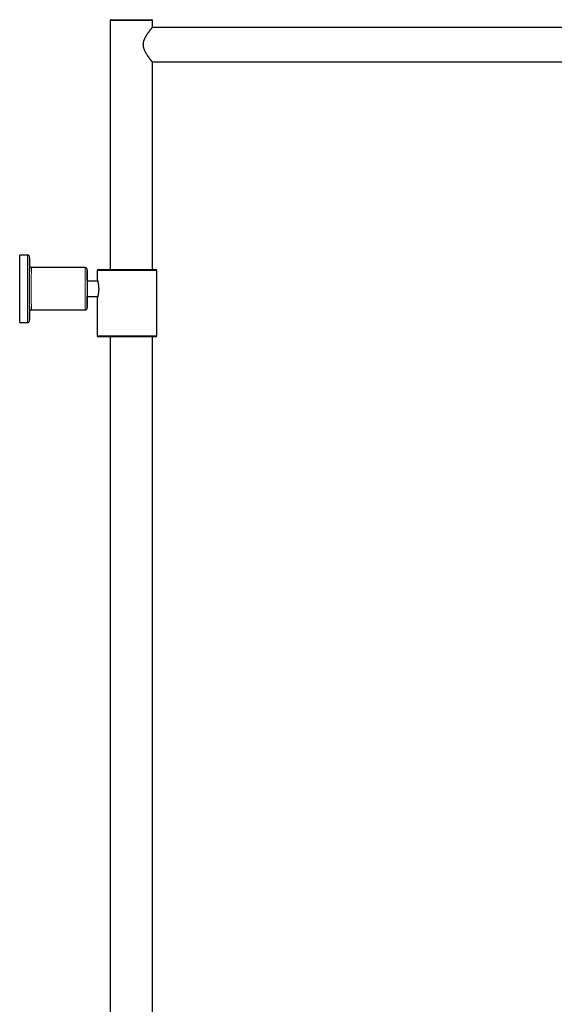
# Model space of a CAD drawing. Header units: millimetres. Extents: x 8 to 2427, y 12 to 2587.
# Tile 152 of 153: x 1622 to 1901, y 2075 to 2587. Entities that reach past the tile are written whole.
import ezdxf

# ---------------------------------------------------------------- set-up
doc = ezdxf.new("R2010")
doc.units = ezdxf.units.MM

msp = doc.modelspace()

# ---------------------------------------------------------------- linework, layer by layer
at = {"color": 7, "linetype": 'Continuous', "lineweight": 30}
for p, q in [((1669.9, 2587.2), (1690.9, 2587.2)), ((1669.4, 2586.7), (1669.4, 2457.2)), ((2067.94, 2583.2), (1691.36, 2583.2)), ((1691.4, 2583.25), (1691.4, 2586.7)), ((1691.36, 2565.2), (2067.94, 2565.2)), ((1691.4, 2457.2), (1691.4, 2565.15)), ((1626.41, 2464.7), (1622.41, 2464.7)), ((1656.4, 2458.2), (1628.41, 2458.2)), ((1662.6, 2456.7), (1662.6, 2452.25)), ((1663.1, 2457.2), (1678.01, 2457.2)), ((1678.01, 2457.2), (1693.1, 2457.2)), ((1693.6, 2422.7), (1693.6, 2456.7)), ((1662.91, 2451.14), (1657.38, 2451.14)), ((1657.39, 2451.26), (1662.88, 2451.26)), ((1657.39, 2443.14), (1662.88, 2443.14)), ((1662.6, 2442.15), (1662.6, 2422.7)), ((1628.41, 2436.2), (1656.4, 2436.2)), ((1622.41, 2429.7), (1626.41, 2429.7)), ((1678.01, 2422.2), (1663.1, 2422.2)), ((1669.45, 2422.2), (1669.45, 1684.65)), ((1693.1, 2422.2), (1678.01, 2422.2)), ((1691.35, 1684.65), (1691.35, 2422.2))]:
    msp.add_line(p, q, dxfattribs=at)
at = {"color": 252, "linetype": 'Continuous', "lineweight": 0}
for p, q in [((1691.4, 2586.7), (1669.4, 2586.7)), ((1678, 2456.7), (1662.6, 2456.7)), ((1693.6, 2456.7), (1678, 2456.7)), ((1662.6, 2422.7), (1678, 2422.7)), ((1678, 2422.7), (1693.6, 2422.7))]:
    msp.add_line(p, q, dxfattribs=at)
at = {"color": 7, "linetype": 'Continuous', "lineweight": 30, "flags": 128}
for points in [[(1622.41, 2429.7), (1622.4, 2429.7), (1622.4, 2429.72), (1622.4, 2429.75), (1622.39, 2429.81), (1622.39, 2429.88), (1622.39, 2429.97), (1622.38, 2430.07), (1622.38, 2430.19), (1622.38, 2430.33), (1622.37, 2430.49), (1622.37, 2430.66), (1622.36, 2430.85), (1622.36, 2431.06), (1622.36, 2431.28), (1622.35, 2431.52), (1622.35, 2431.77), (1622.35, 2432.04), (1622.35, 2432.33), (1622.34, 2432.63), (1622.34, 2432.94), (1622.34, 2433.27), (1622.33, 2433.62), (1622.33, 2433.97), (1622.33, 2434.34), (1622.33, 2434.73), (1622.32, 2435.12), (1622.32, 2435.53), (1622.32, 2435.95), (1622.32, 2436.38), (1622.31, 2436.82), (1622.31, 2437.28), (1622.31, 2437.74), (1622.31, 2438.21), (1622.31, 2438.69), (1622.3, 2439.18), (1622.3, 2439.68), (1622.3, 2440.18), (1622.3, 2440.7), (1622.3, 2441.21), (1622.3, 2441.74), (1622.3, 2442.27), (1622.3, 2442.8), (1622.29, 2443.34), (1622.29, 2443.89), (1622.29, 2444.43), (1622.29, 2444.98), (1622.29, 2445.54), (1622.29, 2446.09), (1622.29, 2446.64), (1622.29, 2447.2), (1622.29, 2447.76), (1622.29, 2448.31), (1622.29, 2448.86), (1622.29, 2449.42), (1622.29, 2449.96), (1622.29, 2450.51), (1622.29, 2451.06), (1622.3, 2451.6), (1622.3, 2452.13), (1622.3, 2452.66), (1622.3, 2453.19), (1622.3, 2453.7), (1622.3, 2454.22), (1622.3, 2454.72), (1622.3, 2455.22), (1622.31, 2455.71), (1622.31, 2456.19), (1622.31, 2456.66), (1622.31, 2457.12), (1622.31, 2457.58), (1622.32, 2458.02), (1622.32, 2458.45), (1622.32, 2458.87), (1622.32, 2459.28), (1622.33, 2459.67), (1622.33, 2460.06), (1622.33, 2460.43), (1622.33, 2460.78), (1622.34, 2461.13), (1622.34, 2461.45), (1622.34, 2461.77), (1622.35, 2462.07), (1622.35, 2462.36), (1622.35, 2462.63), (1622.35, 2462.88), (1622.36, 2463.12), (1622.36, 2463.34), (1622.36, 2463.55), (1622.37, 2463.74), (1622.37, 2463.91), (1622.38, 2464.07), (1622.38, 2464.21), (1622.38, 2464.33), (1622.39, 2464.43), (1622.39, 2464.52), (1622.39, 2464.59), (1622.4, 2464.64), (1622.4, 2464.68), (1622.4, 2464.7), (1622.41, 2464.7)], [(1627.38, 2463.13), (1627.38, 2463.07), (1627.37, 2462.92), (1627.37, 2462.75), (1627.37, 2462.56), (1627.36, 2462.35), (1627.36, 2462.13), (1627.36, 2461.9), (1627.35, 2461.64), (1627.35, 2461.38), (1627.35, 2461.09), (1627.34, 2460.8), (1627.34, 2460.49), (1627.34, 2460.16), (1627.34, 2459.82), (1627.33, 2459.47), (1627.33, 2459.1), (1627.33, 2458.72), (1627.33, 2458.33), (1627.32, 2457.93), (1627.32, 2457.52), (1627.32, 2457.09), (1627.32, 2456.66), (1627.32, 2456.21), (1627.31, 2455.76), (1627.31, 2455.29), (1627.31, 2454.82), (1627.31, 2454.34), (1627.31, 2453.85), (1627.31, 2453.36), (1627.3, 2452.86), (1627.3, 2452.35), (1627.3, 2451.84), (1627.3, 2451.32), (1627.3, 2450.8), (1627.3, 2450.27), (1627.3, 2449.74), (1627.3, 2449.21), (1627.3, 2448.68), (1627.3, 2448.14), (1627.3, 2447.6), (1627.3, 2447.07), (1627.3, 2446.53), (1627.3, 2445.99), (1627.3, 2445.46), (1627.3, 2444.92), (1627.3, 2444.39), (1627.3, 2443.87), (1627.3, 2443.34), (1627.3, 2442.82), (1627.3, 2442.31), (1627.3, 2441.8), (1627.3, 2441.29), (1627.31, 2440.79), (1627.31, 2440.3), (1627.31, 2439.82), (1627.31, 2439.34), (1627.31, 2438.87), (1627.31, 2438.41), (1627.32, 2437.96), (1627.32, 2437.52), (1627.32, 2437.09), (1627.32, 2436.67), (1627.32, 2436.27), (1627.33, 2435.87), (1627.33, 2435.49), (1627.33, 2435.11), (1627.33, 2434.75), (1627.34, 2434.41), (1627.34, 2434.08), (1627.34, 2433.76), (1627.35, 2433.45), (1627.35, 2433.16), (1627.35, 2432.89), (1627.35, 2432.63), (1627.36, 2432.38), (1627.36, 2432.16), (1627.36, 2431.94), (1627.37, 2431.75), (1627.37, 2431.57), (1627.37, 2431.4), (1627.38, 2431.26), (1627.38, 2431.24)], [(1627.38, 2436.04), (1627.38, 2436.07), (1627.37, 2436.25), (1627.37, 2436.45), (1627.37, 2436.66), (1627.37, 2436.89), (1627.36, 2437.13), (1627.36, 2437.38), (1627.36, 2437.66), (1627.36, 2437.94), (1627.35, 2438.24), (1627.35, 2438.55), (1627.35, 2438.88), (1627.35, 2439.22), (1627.34, 2439.57), (1627.34, 2439.93), (1627.34, 2440.3), (1627.34, 2440.68), (1627.34, 2441.07), (1627.34, 2441.47), (1627.34, 2441.88), (1627.33, 2442.29), (1627.33, 2442.71), (1627.33, 2443.14), (1627.33, 2443.58), (1627.33, 2444.02), (1627.33, 2444.47), (1627.33, 2444.92), (1627.33, 2445.37), (1627.33, 2445.82), (1627.33, 2446.28), (1627.33, 2446.74), (1627.33, 2447.2), (1627.33, 2447.66), (1627.33, 2448.12), (1627.33, 2448.58), (1627.33, 2449.03), (1627.33, 2449.48), (1627.33, 2449.93), (1627.33, 2450.38), (1627.33, 2450.82), (1627.33, 2451.26), (1627.33, 2451.69), (1627.33, 2452.11), (1627.34, 2452.52), (1627.34, 2452.93), (1627.34, 2453.33), (1627.34, 2453.72), (1627.34, 2454.1), (1627.34, 2454.47), (1627.34, 2454.83), (1627.35, 2455.18), (1627.35, 2455.52), (1627.35, 2455.85), (1627.35, 2456.16), (1627.36, 2456.46), (1627.36, 2456.74), (1627.36, 2457.02), (1627.36, 2457.27), (1627.37, 2457.51), (1627.37, 2457.74), (1627.37, 2457.95), (1627.37, 2458.15), (1627.38, 2458.29)], [(1657.39, 2456.83), (1657.39, 2456.77), (1657.38, 2456.64), (1657.38, 2456.5), (1657.38, 2456.34), (1657.38, 2456.16), (1657.37, 2455.96), (1657.37, 2455.75), (1657.37, 2455.53), (1657.37, 2455.29), (1657.36, 2455.04), (1657.36, 2454.77), (1657.36, 2454.49), (1657.36, 2454.2), (1657.36, 2453.89), (1657.35, 2453.57), (1657.35, 2453.25), (1657.35, 2452.91), (1657.35, 2452.56), (1657.35, 2452.2), (1657.35, 2451.83), (1657.35, 2451.46), (1657.34, 2451.08), (1657.34, 2450.69), (1657.34, 2450.29), (1657.34, 2449.89), (1657.34, 2449.48), (1657.34, 2449.07), (1657.34, 2448.66), (1657.34, 2448.25), (1657.34, 2447.83), (1657.34, 2447.41), (1657.34, 2446.99), (1657.34, 2446.57), (1657.34, 2446.15), (1657.34, 2445.74), (1657.34, 2445.33), (1657.34, 2444.92), (1657.34, 2444.51), (1657.34, 2444.11), (1657.34, 2443.71), (1657.34, 2443.32), (1657.35, 2442.94), (1657.35, 2442.57), (1657.35, 2442.2), (1657.35, 2441.84), (1657.35, 2441.49), (1657.35, 2441.15), (1657.35, 2440.83), (1657.36, 2440.51), (1657.36, 2440.2), (1657.36, 2439.91), (1657.36, 2439.63), (1657.36, 2439.36), (1657.37, 2439.11), (1657.37, 2438.87), (1657.37, 2438.65), (1657.37, 2438.44), (1657.38, 2438.24), (1657.38, 2438.06), (1657.38, 2437.9), (1657.38, 2437.76), (1657.39, 2437.63), (1657.39, 2437.53)], [(1657.4, 2452.25), (1657.4, 2452.24), (1657.4, 2452.21), (1657.4, 2452.17), (1657.4, 2452.11), (1657.4, 2452.03), (1657.39, 2451.93), (1657.39, 2451.82), (1657.39, 2451.69), (1657.39, 2451.55), (1657.39, 2451.39), (1657.38, 2451.21), (1657.38, 2451.03), (1657.38, 2450.82), (1657.38, 2450.61), (1657.38, 2450.38), (1657.38, 2450.14), (1657.38, 2449.9), (1657.38, 2449.64), (1657.37, 2449.37), (1657.37, 2449.1), (1657.37, 2448.82), (1657.37, 2448.53), (1657.37, 2448.24), (1657.37, 2447.95), (1657.37, 2447.65), (1657.37, 2447.35), (1657.37, 2447.05), (1657.37, 2446.75), (1657.37, 2446.45), (1657.37, 2446.16), (1657.37, 2445.87), (1657.37, 2445.58), (1657.37, 2445.3), (1657.37, 2445.03), (1657.38, 2444.76), (1657.38, 2444.5), (1657.38, 2444.26), (1657.38, 2444.02), (1657.38, 2443.79), (1657.38, 2443.58), (1657.38, 2443.37), (1657.38, 2443.19), (1657.39, 2443.01), (1657.39, 2442.85), (1657.39, 2442.71), (1657.39, 2442.58), (1657.39, 2442.47), (1657.4, 2442.37), (1657.4, 2442.29), (1657.4, 2442.23), (1657.4, 2442.19), (1657.4, 2442.16), (1657.4, 2442.15), (1657.41, 2442.16), (1657.41, 2442.19), (1657.41, 2442.23), (1657.41, 2442.29), (1657.41, 2442.37), (1657.42, 2442.47), (1657.42, 2442.58), (1657.42, 2442.71), (1657.42, 2442.85), (1657.42, 2443.01), (1657.42, 2443.14)]]:
    msp.add_lwpolyline(points, dxfattribs=at)
at = {"color": 252, "linetype": 'Continuous', "lineweight": 0, "flags": 128}
for points in [[(1626.41, 2429.7), (1626.4, 2429.71), (1626.4, 2429.74), (1626.39, 2429.78), (1626.39, 2429.84), (1626.39, 2429.92), (1626.38, 2430.02), (1626.38, 2430.13), (1626.38, 2430.26), (1626.37, 2430.41), (1626.37, 2430.57), (1626.37, 2430.76), (1626.36, 2430.95), (1626.36, 2431.17), (1626.36, 2431.4), (1626.35, 2431.65), (1626.35, 2431.91), (1626.35, 2432.19), (1626.34, 2432.48), (1626.34, 2432.79), (1626.34, 2433.11), (1626.33, 2433.44), (1626.33, 2433.79), (1626.33, 2434.16), (1626.33, 2434.53), (1626.32, 2434.92), (1626.32, 2435.33), (1626.32, 2435.74), (1626.32, 2436.17), (1626.31, 2436.6), (1626.31, 2437.05), (1626.31, 2437.51), (1626.31, 2437.97), (1626.31, 2438.45), (1626.3, 2438.94), (1626.3, 2439.43), (1626.3, 2439.93), (1626.3, 2440.44), (1626.3, 2440.95), (1626.3, 2441.48), (1626.3, 2442), (1626.3, 2442.54), (1626.29, 2443.07), (1626.29, 2443.62), (1626.29, 2444.16), (1626.29, 2444.71), (1626.29, 2445.26), (1626.29, 2445.81), (1626.29, 2446.37), (1626.29, 2446.92), (1626.29, 2447.48), (1626.29, 2448.03), (1626.29, 2448.59), (1626.29, 2449.14), (1626.29, 2449.69), (1626.29, 2450.24), (1626.29, 2450.78), (1626.29, 2451.33), (1626.3, 2451.86), (1626.3, 2452.4), (1626.3, 2452.92), (1626.3, 2453.45), (1626.3, 2453.96), (1626.3, 2454.47), (1626.3, 2454.97), (1626.3, 2455.46), (1626.31, 2455.95), (1626.31, 2456.43), (1626.31, 2456.89), (1626.31, 2457.35), (1626.31, 2457.8), (1626.32, 2458.23), (1626.32, 2458.66), (1626.32, 2459.07), (1626.32, 2459.48), (1626.33, 2459.87), (1626.33, 2460.24), (1626.33, 2460.61), (1626.33, 2460.96), (1626.34, 2461.29), (1626.34, 2461.61), (1626.34, 2461.92), (1626.35, 2462.21), (1626.35, 2462.49), (1626.35, 2462.75), (1626.36, 2463), (1626.36, 2463.23), (1626.36, 2463.45), (1626.37, 2463.64), (1626.37, 2463.83), (1626.37, 2463.99), (1626.38, 2464.14), (1626.38, 2464.27), (1626.38, 2464.38), (1626.39, 2464.48), (1626.39, 2464.56), (1626.39, 2464.62), (1626.4, 2464.66), (1626.4, 2464.69), (1626.41, 2464.7)], [(1627.45, 2462.35), (1627.44, 2462.56), (1627.44, 2462.75), (1627.44, 2462.92), (1627.43, 2463.07), (1627.43, 2463.21), (1627.43, 2463.33), (1627.42, 2463.44), (1627.42, 2463.52), (1627.42, 2463.59), (1627.41, 2463.65), (1627.41, 2463.68), (1627.41, 2463.7), (1627.4, 2463.7), (1627.4, 2463.68), (1627.4, 2463.65), (1627.39, 2463.59), (1627.39, 2463.52), (1627.39, 2463.44), (1627.38, 2463.33), (1627.38, 2463.21), (1627.38, 2463.13)], [(1627.38, 2458.29), (1627.38, 2458.33), (1627.38, 2458.49), (1627.38, 2458.64), (1627.38, 2458.77), (1627.39, 2458.88), (1627.39, 2458.98), (1627.39, 2459.06), (1627.4, 2459.12), (1627.4, 2459.16), (1627.4, 2459.19), (1627.41, 2459.2), (1627.41, 2459.19), (1627.41, 2459.16), (1627.41, 2459.12), (1627.42, 2459.07)], [(1628.41, 2458.2), (1628.4, 2458.2), (1628.4, 2458.18), (1628.4, 2458.14), (1628.4, 2458.09), (1628.39, 2458.02), (1628.39, 2457.93), (1628.39, 2457.83), (1628.38, 2457.71), (1628.38, 2457.57), (1628.38, 2457.41), (1628.38, 2457.24), (1628.37, 2457.06), (1628.37, 2456.85), (1628.37, 2456.63), (1628.37, 2456.4), (1628.36, 2456.15), (1628.36, 2455.89), (1628.36, 2455.61), (1628.36, 2455.32), (1628.35, 2455.02), (1628.35, 2454.7), (1628.35, 2454.37), (1628.35, 2454.03), (1628.35, 2453.68), (1628.35, 2453.32), (1628.34, 2452.95), (1628.34, 2452.57), (1628.34, 2452.18), (1628.34, 2451.79), (1628.34, 2451.38), (1628.34, 2450.97), (1628.34, 2450.56), (1628.34, 2450.14), (1628.34, 2449.71), (1628.33, 2449.28), (1628.33, 2448.84), (1628.33, 2448.41), (1628.33, 2447.97), (1628.33, 2447.53), (1628.33, 2447.09), (1628.33, 2446.65), (1628.33, 2446.21), (1628.33, 2445.77), (1628.33, 2445.34), (1628.34, 2444.91), (1628.34, 2444.48), (1628.34, 2444.05), (1628.34, 2443.63), (1628.34, 2443.22), (1628.34, 2442.81), (1628.34, 2442.41), (1628.34, 2442.02), (1628.34, 2441.64), (1628.34, 2441.26), (1628.35, 2440.9), (1628.35, 2440.54), (1628.35, 2440.2), (1628.35, 2439.86), (1628.35, 2439.54), (1628.36, 2439.23), (1628.36, 2438.93), (1628.36, 2438.65), (1628.36, 2438.38), (1628.36, 2438.12), (1628.37, 2437.88), (1628.37, 2437.66), (1628.37, 2437.44), (1628.37, 2437.25), (1628.38, 2437.07), (1628.38, 2436.91), (1628.38, 2436.76), (1628.39, 2436.63), (1628.39, 2436.52), (1628.39, 2436.42), (1628.39, 2436.34), (1628.4, 2436.28), (1628.4, 2436.24), (1628.4, 2436.21), (1628.41, 2436.2), (1628.41, 2436.2)], [(1656.4, 2436.2), (1656.4, 2436.2), (1656.4, 2436.22), (1656.4, 2436.25), (1656.39, 2436.31), (1656.39, 2436.38), (1656.39, 2436.47), (1656.39, 2436.57), (1656.38, 2436.69), (1656.38, 2436.83), (1656.38, 2436.99), (1656.38, 2437.16), (1656.37, 2437.34), (1656.37, 2437.55), (1656.37, 2437.77), (1656.37, 2438), (1656.36, 2438.25), (1656.36, 2438.51), (1656.36, 2438.79), (1656.36, 2439.08), (1656.35, 2439.38), (1656.35, 2439.7), (1656.35, 2440.03), (1656.35, 2440.37), (1656.35, 2440.72), (1656.35, 2441.08), (1656.34, 2441.45), (1656.34, 2441.83), (1656.34, 2442.22), (1656.34, 2442.61), (1656.34, 2443.02), (1656.34, 2443.43), (1656.34, 2443.84), (1656.34, 2444.26), (1656.33, 2444.69), (1656.33, 2445.12), (1656.33, 2445.56), (1656.33, 2445.99), (1656.33, 2446.43), (1656.33, 2446.87), (1656.33, 2447.31), (1656.33, 2447.75), (1656.33, 2448.19), (1656.33, 2448.63), (1656.33, 2449.06), (1656.33, 2449.49), (1656.34, 2449.92), (1656.34, 2450.35), (1656.34, 2450.77), (1656.34, 2451.18), (1656.34, 2451.59), (1656.34, 2451.99), (1656.34, 2452.38), (1656.34, 2452.76), (1656.34, 2453.14), (1656.35, 2453.5), (1656.35, 2453.86), (1656.35, 2454.2), (1656.35, 2454.54), (1656.35, 2454.86), (1656.36, 2455.17), (1656.36, 2455.47), (1656.36, 2455.75), (1656.36, 2456.02), (1656.36, 2456.28), (1656.37, 2456.52), (1656.37, 2456.74), (1656.37, 2456.96), (1656.37, 2457.15), (1656.38, 2457.33), (1656.38, 2457.49), (1656.38, 2457.64), (1656.38, 2457.77), (1656.39, 2457.88), (1656.39, 2457.98), (1656.39, 2458.06), (1656.4, 2458.12), (1656.4, 2458.16), (1656.4, 2458.19), (1656.4, 2458.2)], [(1657.39, 2437.53), (1657.39, 2437.51), (1657.39, 2437.42), (1657.39, 2437.34), (1657.4, 2437.28), (1657.4, 2437.23), (1657.4, 2437.21), (1657.4, 2437.2), (1657.41, 2437.21), (1657.41, 2437.23), (1657.41, 2437.28), (1657.42, 2437.34), (1657.42, 2437.42), (1657.42, 2437.51), (1657.42, 2437.63), (1657.43, 2437.76), (1657.43, 2437.86)]]:
    msp.add_lwpolyline(points, dxfattribs=at)
at = {"color": 7, "linetype": 'Continuous', "lineweight": 30}
for centre, radius, start, end in [((1669.9, 2586.7), 0.5, 90, 180), ((1690.9, 2586.7), 0.5, 0, 90), ((1198.68, 2456.49), 428.8, 0.3118, 0.7836), ((1207.77, 2450.79), 449.69, 0.0591, 0.7384), ((1663.1, 2456.7), 0.5, 90, 180), ((1693.1, 2456.7), 0.5, 0, 90), ((1640.2, 2451.41), 17.22, 359.4789, 2.7815), ((1198.96, 2443.65), 458.5, 359.2772, 359.937), ((1141.56, 2438.4), 485.93, 359.2865, 359.6677), ((1663.1, 2422.7), 0.5, 180, 270), ((1693.1, 2422.7), 0.5, 270, 0)]:
    msp.add_arc(centre, radius, start, end, dxfattribs=at)
at = {"color": 252, "linetype": 'Continuous', "lineweight": 0}
for centre, radius, start, end in [((1661.45, 2456.82), 4.06, 174.6734, 179.89), ((1650.53, 2456.64), 6.89, 359.5581, 4.6432), ((1637.39, 2435.96), 10.01, 179.5348, 184.3714), ((1626.86, 2435.31), 0.552, 348.7356, 0.3666), ((1631.69, 2431.19), 4.31, 179.2816, 186.4916), ((1604.58, 2432.17), 22.87, 356.3101, 0.4321)]:
    msp.add_arc(centre, radius, start, end, dxfattribs=at)
at = {"color": 7, "linetype": 'Continuous', "lineweight": 30}
for points, knots in [([(1691.4, 2565.15), (1691.4, 2565.15), (1691.4, 2565.15), (1691.39, 2565.17), (1691.34, 2565.23), (1691.26, 2565.33), (1691.15, 2565.46), (1691.02, 2565.62), (1690.89, 2565.78), (1690.75, 2565.96), (1690.59, 2566.16), (1690.4, 2566.39), (1690.21, 2566.64), (1690.02, 2566.89), (1689.84, 2567.14), (1689.64, 2567.4), (1689.45, 2567.67), (1689.24, 2567.95), (1689.04, 2568.25), (1688.83, 2568.56), (1688.58, 2568.92), (1688.32, 2569.35), (1688.03, 2569.83), (1687.76, 2570.32), (1687.51, 2570.81), (1687.28, 2571.32), (1687.09, 2571.82), (1686.94, 2572.29), (1686.82, 2572.74), (1686.73, 2573.21), (1686.67, 2573.68), (1686.65, 2574.16), (1686.67, 2574.64), (1686.72, 2575.11), (1686.8, 2575.57), (1686.91, 2576.01), (1687.04, 2576.44), (1687.2, 2576.87), (1687.38, 2577.3), (1687.58, 2577.72), (1687.78, 2578.11), (1687.98, 2578.47), (1688.18, 2578.83), (1688.39, 2579.17), (1688.6, 2579.51), (1688.82, 2579.83), (1689.03, 2580.15), (1689.26, 2580.47), (1689.49, 2580.79), (1689.73, 2581.12), (1689.96, 2581.42), (1690.17, 2581.71), (1690.38, 2581.97), (1690.57, 2582.22), (1690.75, 2582.44), (1690.9, 2582.63), (1691.04, 2582.8), (1691.15, 2582.94), (1691.25, 2583.06), (1691.32, 2583.15), (1691.37, 2583.21), (1691.4, 2583.24), (1691.4, 2583.25), (1691.4, 2583.25)], [0, 0, 0, 0, 0.005302, 0.020254, 0.041017, 0.060723, 0.080562, 0.099286, 0.113799, 0.129647, 0.145547, 0.163136, 0.180786, 0.195418, 0.210081, 0.224832, 0.239609, 0.254497, 0.269409, 0.284406, 0.299426, 0.320671, 0.341984, 0.361656, 0.381394, 0.400684, 0.420068, 0.43565, 0.451313, 0.467073, 0.482951, 0.498578, 0.514342, 0.53024, 0.546269, 0.560805, 0.575411, 0.591497, 0.607648, 0.624652, 0.639572, 0.654521, 0.669572, 0.684649, 0.699854, 0.715084, 0.730412, 0.745765, 0.763574, 0.781389, 0.79925, 0.816962, 0.834728, 0.852272, 0.869879, 0.886943, 0.904075, 0.920774, 0.937547, 0.954082, 0.971219, 0.985582, 1, 1, 1, 1]), ([(1627.45, 2462.37), (1627.45, 2462.37), (1627.45, 2462.45), (1627.44, 2462.58), (1627.44, 2462.77), (1627.44, 2462.93), (1627.43, 2463.09), (1627.43, 2463.22), (1627.43, 2463.35), (1627.42, 2463.46), (1627.42, 2463.55), (1627.42, 2463.64), (1627.41, 2463.71), (1627.41, 2463.76), (1627.4, 2463.81), (1627.4, 2463.84), (1627.39, 2463.88), (1627.38, 2463.92), (1627.37, 2463.96), (1627.36, 2464.01), (1627.34, 2464.07), (1627.31, 2464.14), (1627.27, 2464.21), (1627.21, 2464.29), (1627.15, 2464.38), (1627.07, 2464.45), (1626.98, 2464.52), (1626.88, 2464.58), (1626.77, 2464.63), (1626.66, 2464.67), (1626.54, 2464.69), (1626.45, 2464.7), (1626.41, 2464.7), (1626.4, 2464.7)], [0, 0, 0, 0, 0.006053, 0.07204, 0.138118, 0.204322, 0.270704, 0.337348, 0.404396, 0.472106, 0.541002, 0.612324, 0.690022, 0.734866, 0.762334, 0.78097, 0.796318, 0.809186, 0.820512, 0.831123, 0.841642, 0.852595, 0.864551, 0.877666, 0.891676, 0.906236, 0.921127, 0.936225, 0.951451, 0.966758, 0.982116, 0.998914, 1, 1, 1, 1]), ([(1628.41, 2458.2), (1628.38, 2458.2), (1628.32, 2458.2), (1628.22, 2458.22), (1628.1, 2458.24), (1627.99, 2458.29), (1627.89, 2458.34), (1627.8, 2458.4), (1627.72, 2458.47), (1627.65, 2458.54), (1627.59, 2458.62), (1627.54, 2458.69), (1627.5, 2458.76), (1627.48, 2458.83), (1627.46, 2458.89), (1627.44, 2458.93), (1627.43, 2458.97), (1627.43, 2459.01), (1627.42, 2459.03), (1627.42, 2459.05), (1627.42, 2459.07), (1627.41, 2459.08), (1627.41, 2459.08), (1627.41, 2459.08)], [0, 0, 0, 0, 0.031315, 0.091028, 0.148969, 0.205263, 0.25997, 0.313093, 0.364571, 0.414259, 0.461863, 0.506846, 0.548417, 0.585992, 0.620043, 0.65221, 0.684694, 0.719282, 0.758271, 0.804378, 0.860725, 0.93098, 1, 1, 1, 1]), ([(1657.43, 2456.61), (1657.43, 2456.62), (1657.43, 2456.68), (1657.42, 2456.77), (1657.42, 2456.88), (1657.42, 2456.99), (1657.42, 2457.08), (1657.41, 2457.16), (1657.41, 2457.22), (1657.41, 2457.26), (1657.4, 2457.3), (1657.4, 2457.33), (1657.39, 2457.37), (1657.38, 2457.41), (1657.37, 2457.45), (1657.36, 2457.51), (1657.33, 2457.58), (1657.3, 2457.65), (1657.25, 2457.74), (1657.19, 2457.82), (1657.12, 2457.9), (1657.03, 2457.98), (1656.94, 2458.05), (1656.84, 2458.1), (1656.73, 2458.15), (1656.61, 2458.18), (1656.51, 2458.2), (1656.44, 2458.2), (1656.4, 2458.2)], [0, 0, 0, 0, 0.014441, 0.100729, 0.187507, 0.275103, 0.364202, 0.456496, 0.557807, 0.606996, 0.637603, 0.659858, 0.678499, 0.694807, 0.710212, 0.725634, 0.742298, 0.761265, 0.782622, 0.805563, 0.829439, 0.853929, 0.878824, 0.90398, 0.929306, 0.954742, 0.980248, 1, 1, 1, 1]), ([(1662.61, 2452.25), (1662.61, 2452.24), (1662.61, 2452.23), (1662.62, 2452.18), (1662.65, 2452.1), (1662.68, 2451.98), (1662.72, 2451.83), (1662.77, 2451.65), (1662.83, 2451.45), (1662.89, 2451.21), (1662.96, 2450.95), (1663.03, 2450.65), (1663.09, 2450.33), (1663.16, 2449.99), (1663.22, 2449.62), (1663.28, 2449.23), (1663.33, 2448.83), (1663.37, 2448.42), (1663.4, 2447.99), (1663.41, 2447.57), (1663.42, 2447.15), (1663.41, 2446.74), (1663.39, 2446.33), (1663.37, 2445.93), (1663.33, 2445.54), (1663.28, 2445.17), (1663.23, 2444.81), (1663.17, 2444.46), (1663.11, 2444.12), (1663.04, 2443.8), (1662.97, 2443.51), (1662.9, 2443.23), (1662.84, 2442.98), (1662.78, 2442.76), (1662.72, 2442.57), (1662.68, 2442.41), (1662.64, 2442.3), (1662.62, 2442.21), (1662.61, 2442.16), (1662.61, 2442.16), (1662.61, 2442.15)], [0, 0, 0, 0, 0.022281, 0.049131, 0.0745, 0.099869, 0.12594, 0.152011, 0.178048, 0.204085, 0.230817, 0.257549, 0.284686, 0.311824, 0.339752, 0.36768, 0.3947, 0.421718, 0.449604, 0.47749, 0.503198, 0.528907, 0.55539, 0.581873, 0.607177, 0.632482, 0.658464, 0.684446, 0.710818, 0.737189, 0.764272, 0.791356, 0.818651, 0.845945, 0.874067, 0.902188, 0.927867, 0.953545, 0.979976, 1, 1, 1, 1]), ([(1627.41, 2435.32), (1627.41, 2435.32), (1627.41, 2435.32), (1627.42, 2435.32), (1627.42, 2435.34), (1627.42, 2435.36), (1627.42, 2435.39), (1627.43, 2435.42), (1627.44, 2435.46), (1627.45, 2435.51), (1627.48, 2435.57), (1627.51, 2435.64), (1627.55, 2435.72), (1627.6, 2435.8), (1627.67, 2435.88), (1627.75, 2435.96), (1627.85, 2436.03), (1627.95, 2436.09), (1628.05, 2436.14), (1628.17, 2436.17), (1628.28, 2436.2), (1628.36, 2436.2), (1628.41, 2436.2)], [0, 0, 0, 0, 0.014313, 0.10211, 0.170382, 0.224611, 0.269159, 0.307538, 0.342814, 0.377512, 0.413587, 0.453759, 0.499366, 0.549562, 0.602547, 0.657217, 0.712968, 0.769414, 0.826305, 0.883481, 0.940838, 1, 1, 1, 1]), ([(1656.4, 2436.2), (1656.41, 2436.2), (1656.45, 2436.2), (1656.54, 2436.21), (1656.66, 2436.23), (1656.77, 2436.27), (1656.88, 2436.32), (1656.97, 2436.37), (1657.06, 2436.44), (1657.13, 2436.51), (1657.2, 2436.59), (1657.25, 2436.66), (1657.29, 2436.74), (1657.33, 2436.81), (1657.35, 2436.87), (1657.37, 2436.93), (1657.38, 2436.97), (1657.39, 2437.01), (1657.39, 2437.05), (1657.4, 2437.08), (1657.4, 2437.11), (1657.41, 2437.14), (1657.41, 2437.18), (1657.41, 2437.23), (1657.41, 2437.3), (1657.42, 2437.38), (1657.42, 2437.48), (1657.42, 2437.6), (1657.43, 2437.72), (1657.43, 2437.81), (1657.43, 2437.85)], [0, 0, 0, 0, 0.002652, 0.028651, 0.053856, 0.078336, 0.102129, 0.125246, 0.147679, 0.169391, 0.190304, 0.210271, 0.229027, 0.246211, 0.261648, 0.27572, 0.289291, 0.30338, 0.318829, 0.336975, 0.359519, 0.38903, 0.430172, 0.494485, 0.585455, 0.670929, 0.761893, 0.848628, 0.933547, 1, 1, 1, 1]), ([(1626.41, 2429.7), (1626.45, 2429.7), (1626.53, 2429.7), (1626.65, 2429.73), (1626.76, 2429.76), (1626.86, 2429.81), (1626.96, 2429.87), (1627.05, 2429.93), (1627.12, 2430), (1627.19, 2430.07), (1627.24, 2430.15), (1627.29, 2430.22), (1627.32, 2430.29), (1627.34, 2430.35), (1627.36, 2430.4), (1627.37, 2430.45), (1627.38, 2430.49), (1627.39, 2430.52), (1627.4, 2430.56), (1627.4, 2430.59), (1627.41, 2430.62), (1627.41, 2430.66), (1627.41, 2430.72), (1627.42, 2430.79), (1627.42, 2430.89), (1627.43, 2430.99), (1627.43, 2431.1), (1627.43, 2431.24), (1627.44, 2431.38), (1627.44, 2431.54), (1627.44, 2431.72), (1627.44, 2431.85), (1627.45, 2431.92), (1627.45, 2431.93)], [0, 0, 0, 0, 0.016186, 0.032504, 0.048352, 0.063759, 0.078735, 0.093272, 0.107341, 0.120874, 0.133752, 0.145816, 0.156975, 0.167383, 0.177465, 0.187801, 0.198851, 0.211364, 0.226233, 0.244663, 0.268481, 0.300904, 0.3492, 0.433999, 0.505479, 0.57393, 0.646332, 0.716912, 0.786541, 0.855627, 0.924377, 0.992906, 1, 1, 1, 1]), ([(1627.45, 2431.93), (1627.45, 2431.99), (1627.45, 2432.12), (1627.45, 2432.25), (1627.45, 2432.33), (1627.45, 2432.33)], [0, 0, 0, 0, 0.47287, 0.999637, 1, 1, 1, 1])]:
    msp.add_open_spline(points, degree=3, knots=knots, dxfattribs=at)

doc.saveas('drawing.dxf')
